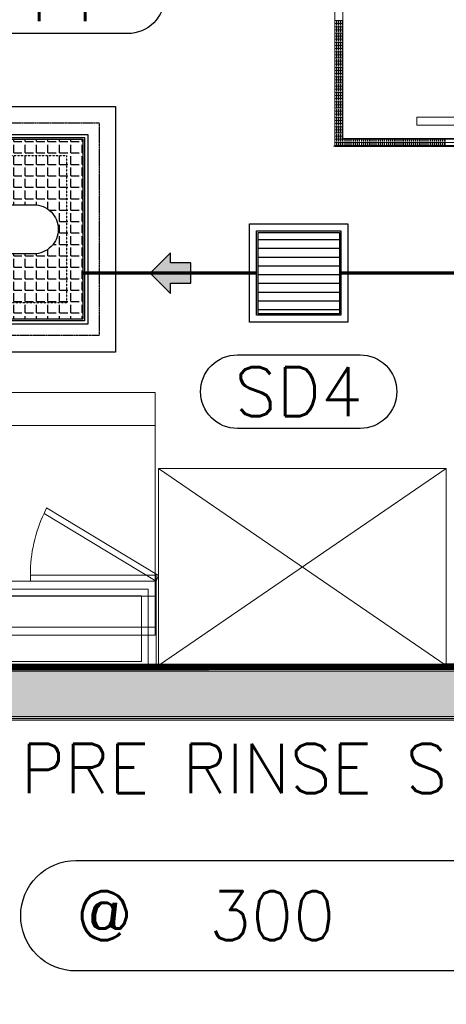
# Model space of a CAD drawing. Header units: millimetres. Extents: x -750 to 57307, y -2234 to 18901.
# Tile 39 of 102: x 15371 to 16676, y 10233 to 13242. Entities that reach past the tile are written whole.
import ezdxf
from ezdxf.enums import TextEntityAlignment as Align

# ---------------------------------------------------------------- set-up
doc = ezdxf.new("R2010")
doc.units = ezdxf.units.MM
doc.header["$MEASUREMENT"] = 0
for name, pattern in [('( Hidden )', [0.375, 0.25, -0.125]), ('DASHED', [19.05, 12.7, -6.35]), ('HIDDEN', [0.375, 0.25, -0.125])]:
    doc.linetypes.add(name, pattern=pattern)
for name, color, linetype, lineweight, true_color in [('FLOOR RAISE', 4, 'DASHED', 0, 0x00ffff), ('GREY SCALE', 9, 'Continuous', 0, 0x808080), ('GREYSCALE', 9, 'Continuous', 0, 0x808080)]:
    doc.layers.add(name, color=color, linetype=linetype, lineweight=lineweight, true_color=true_color)
doc.layers.add('PLUMBING-DW-EQP', color=3, linetype='Continuous', true_color=0x00ff00)
doc.layers.add('PLUMBING-DW-WW-PIPE', color=7, linetype='Continuous', true_color=0x007f7f)
doc.layers.add('PLUMBING-DW-EQP-TAG', color=7, linetype='Continuous')
doc.layers.add('PLUMBING-DW-TR-LVL-TAG', color=7, linetype='Continuous')
doc.styles.add('ROMANS-100', font='romans.shx')
doc.styles.get("Standard").update_dxf_attribs({"font": 'arial.ttf'})

# ---------------------------------------------------------------- blocks, each defined once
blk = doc.blocks.new('FLOOR PLAN')
at = {"layer": 'GREYSCALE', "ltscale": 0.25}
h = blk.add_hatch(color=256, dxfattribs=at)
h.dxf.hatch_style = 1
h.paths.add_polyline_path([(13791.6, 11256.6), (13791.6, 11107.1), (21063, 11107.1), (21063, 11256.6)])
h = blk.add_hatch(color=256, dxfattribs=at)
h.dxf.hatch_style = 1
h.paths.add_polyline_path([(13949.6, 11251.6), (13949.6, 11101.2), (21261.6, 11101.5), (21261.6, 11251.8)])
for p, q in [((16334.4, 13455.7), (16334.4, 12854.2)), ((16359.4, 13430.6), (16359.4, 12879.3)), ((16585, 12944.2), (16714.8, 12944.2)), ((16585, 12919.7), (16585, 12944.2)), ((16714.8, 12919.7), (16585, 12919.7)), ((16359.4, 12879.3), (16910.8, 12879.3)), ((16334.4, 12854.2), (16935.8, 12854.2)), ((13767.9, 11263.2), (21062, 11263.2)), ((13791.6, 11256.6), (21063, 11256.6)), ((21363.6, 11251.6), (13751.8, 11251.6)), ((13751.8, 11251.6), (21363.9, 11251.6)), ((13949.6, 11251.6), (21261.6, 11251.8)), ((21062, 11113.2), (13767.9, 11113.2)), ((21063, 11107.1), (13791.6, 11107.1)), ((21363.9, 11101.2), (13751.8, 11101.2)), ((21261.6, 11101.5), (13949.6, 11101.2))]:
    blk.add_line(p, q, dxfattribs=at)
at = {"layer": 'GREYSCALE'}
for p, q in [((16334.4, 13239.6), (16359.4, 13239.6)), ((16334.4, 13236.5), (16335.2, 13236.5)), ((16334.4, 13233.3), (16335.2, 13233.3)), ((16334.4, 13230.1), (16359.4, 13230.1)), ((16334.4, 13226.9), (16335.2, 13226.9)), ((16334.4, 13223.7), (16335.2, 13223.7)), ((16334.4, 13220.5), (16359.4, 13220.5)), ((16334.4, 13217.4), (16335.2, 13217.4)), ((16334.4, 13214.2), (16335.2, 13214.2)), ((16334.4, 13211), (16359.4, 13211)), ((16338.4, 13236.5), (16341.6, 13236.5)), ((16338.4, 13233.3), (16341.6, 13233.3)), ((16338.4, 13226.9), (16341.6, 13226.9)), ((16338.4, 13223.7), (16341.6, 13223.7)), ((16338.4, 13217.4), (16341.6, 13217.4)), ((16338.4, 13214.2), (16341.6, 13214.2)), ((16344.8, 13236.5), (16347.9, 13236.5)), ((16344.8, 13233.3), (16347.9, 13233.3)), ((16344.8, 13226.9), (16347.9, 13226.9)), ((16344.8, 13223.7), (16347.9, 13223.7)), ((16344.8, 13217.4), (16347.9, 13217.4)), ((16344.8, 13214.2), (16347.9, 13214.2)), ((16351.1, 13236.5), (16354.3, 13236.5)), ((16351.1, 13233.3), (16354.3, 13233.3)), ((16351.1, 13226.9), (16354.3, 13226.9)), ((16351.1, 13223.7), (16354.3, 13223.7)), ((16351.1, 13217.4), (16354.3, 13217.4)), ((16351.1, 13214.2), (16354.3, 13214.2)), ((16357.5, 13236.5), (16359.4, 13236.5)), ((16357.5, 13233.3), (16359.4, 13233.3)), ((16357.5, 13226.9), (16359.4, 13226.9)), ((16357.5, 13223.7), (16359.4, 13223.7)), ((16357.5, 13217.4), (16359.4, 13217.4)), ((16357.5, 13214.2), (16359.4, 13214.2)), ((16334.4, 13207.8), (16335.2, 13207.8)), ((16334.4, 13204.6), (16335.2, 13204.6)), ((16334.4, 13201.4), (16359.4, 13201.4)), ((16334.4, 13198.3), (16335.2, 13198.3)), ((16334.4, 13195.1), (16335.2, 13195.1)), ((16334.4, 13191.9), (16359.4, 13191.9)), ((16334.4, 13188.7), (16335.2, 13188.7)), ((16334.4, 13185.5), (16335.2, 13185.5)), ((16334.4, 13182.3), (16359.4, 13182.3)), ((16334.4, 13179.2), (16335.2, 13179.2)), ((16338.4, 13207.8), (16341.6, 13207.8)), ((16338.4, 13204.6), (16341.6, 13204.6)), ((16338.4, 13198.3), (16341.6, 13198.3)), ((16338.4, 13195.1), (16341.6, 13195.1)), ((16338.4, 13188.7), (16341.6, 13188.7)), ((16338.4, 13185.5), (16341.6, 13185.5)), ((16338.4, 13179.2), (16341.6, 13179.2)), ((16344.8, 13207.8), (16347.9, 13207.8)), ((16344.8, 13204.6), (16347.9, 13204.6)), ((16344.8, 13198.3), (16347.9, 13198.3)), ((16344.8, 13195.1), (16347.9, 13195.1)), ((16344.8, 13188.7), (16347.9, 13188.7)), ((16344.8, 13185.5), (16347.9, 13185.5)), ((16344.8, 13179.2), (16347.9, 13179.2)), ((16351.1, 13207.8), (16354.3, 13207.8)), ((16351.1, 13204.6), (16354.3, 13204.6)), ((16351.1, 13198.3), (16354.3, 13198.3)), ((16351.1, 13195.1), (16354.3, 13195.1)), ((16351.1, 13188.7), (16354.3, 13188.7)), ((16351.1, 13185.5), (16354.3, 13185.5)), ((16351.1, 13179.2), (16354.3, 13179.2)), ((16357.5, 13207.8), (16359.4, 13207.8)), ((16357.5, 13204.6), (16359.4, 13204.6)), ((16357.5, 13198.3), (16359.4, 13198.3)), ((16357.5, 13195.1), (16359.4, 13195.1)), ((16357.5, 13188.7), (16359.4, 13188.7)), ((16357.5, 13185.5), (16359.4, 13185.5)), ((16357.5, 13179.2), (16359.4, 13179.2)), ((16334.4, 13176), (16335.2, 13176)), ((16334.4, 13172.8), (16359.4, 13172.8)), ((16334.4, 13169.6), (16335.2, 13169.6)), ((16334.4, 13166.4), (16335.2, 13166.4)), ((16334.4, 13163.3), (16359.4, 13163.3)), ((16334.4, 13160.1), (16335.2, 13160.1)), ((16334.4, 13156.9), (16335.2, 13156.9)), ((16334.4, 13153.7), (16359.4, 13153.7)), ((16334.4, 13150.5), (16335.2, 13150.5)), ((16338.4, 13176), (16341.6, 13176)), ((16338.4, 13169.6), (16341.6, 13169.6)), ((16338.4, 13166.4), (16341.6, 13166.4)), ((16338.4, 13160.1), (16341.6, 13160.1)), ((16338.4, 13156.9), (16341.6, 13156.9)), ((16338.4, 13150.5), (16341.6, 13150.5)), ((16344.8, 13176), (16347.9, 13176)), ((16344.8, 13169.6), (16347.9, 13169.6)), ((16344.8, 13166.4), (16347.9, 13166.4)), ((16344.8, 13160.1), (16347.9, 13160.1)), ((16344.8, 13156.9), (16347.9, 13156.9)), ((16344.8, 13150.5), (16347.9, 13150.5)), ((16351.1, 13176), (16354.3, 13176)), ((16351.1, 13169.6), (16354.3, 13169.6)), ((16351.1, 13166.4), (16354.3, 13166.4)), ((16351.1, 13160.1), (16354.3, 13160.1)), ((16351.1, 13156.9), (16354.3, 13156.9)), ((16351.1, 13150.5), (16354.3, 13150.5)), ((16357.5, 13176), (16359.4, 13176)), ((16357.5, 13169.6), (16359.4, 13169.6)), ((16357.5, 13166.4), (16359.4, 13166.4)), ((16357.5, 13160.1), (16359.4, 13160.1)), ((16357.5, 13156.9), (16359.4, 13156.9)), ((16357.5, 13150.5), (16359.4, 13150.5)), ((16334.4, 13147.3), (16335.2, 13147.3)), ((16334.4, 13144.2), (16359.4, 13144.2)), ((16334.4, 13141), (16335.2, 13141)), ((16334.4, 13137.8), (16335.2, 13137.8)), ((16334.4, 13134.6), (16359.4, 13134.6)), ((16334.4, 13131.4), (16335.2, 13131.4)), ((16334.4, 13128.2), (16335.2, 13128.2)), ((16334.4, 13125.1), (16359.4, 13125.1)), ((16334.4, 13121.9), (16335.2, 13121.9)), ((16334.4, 13118.7), (16335.2, 13118.7)), ((16338.4, 13147.3), (16341.6, 13147.3)), ((16338.4, 13141), (16341.6, 13141)), ((16338.4, 13137.8), (16341.6, 13137.8)), ((16338.4, 13131.4), (16341.6, 13131.4)), ((16338.4, 13128.2), (16341.6, 13128.2)), ((16338.4, 13121.9), (16341.6, 13121.9)), ((16338.4, 13118.7), (16341.6, 13118.7)), ((16344.8, 13147.3), (16347.9, 13147.3)), ((16344.8, 13141), (16347.9, 13141)), ((16344.8, 13137.8), (16347.9, 13137.8)), ((16344.8, 13131.4), (16347.9, 13131.4)), ((16344.8, 13128.2), (16347.9, 13128.2)), ((16344.8, 13121.9), (16347.9, 13121.9)), ((16344.8, 13118.7), (16347.9, 13118.7)), ((16351.1, 13147.3), (16354.3, 13147.3)), ((16351.1, 13141), (16354.3, 13141)), ((16351.1, 13137.8), (16354.3, 13137.8)), ((16351.1, 13131.4), (16354.3, 13131.4)), ((16351.1, 13128.2), (16354.3, 13128.2)), ((16351.1, 13121.9), (16354.3, 13121.9)), ((16351.1, 13118.7), (16354.3, 13118.7)), ((16357.5, 13147.3), (16359.4, 13147.3)), ((16357.5, 13141), (16359.4, 13141)), ((16357.5, 13137.8), (16359.4, 13137.8)), ((16357.5, 13131.4), (16359.4, 13131.4)), ((16357.5, 13128.2), (16359.4, 13128.2)), ((16357.5, 13121.9), (16359.4, 13121.9)), ((16357.5, 13118.7), (16359.4, 13118.7)), ((16334.4, 13115.5), (16359.4, 13115.5)), ((16334.4, 13112.3), (16335.2, 13112.3)), ((16334.4, 13109.1), (16335.2, 13109.1)), ((16334.4, 13106), (16359.4, 13106)), ((16334.4, 13102.8), (16335.2, 13102.8)), ((16334.4, 13099.6), (16335.2, 13099.6)), ((16334.4, 13096.4), (16359.4, 13096.4)), ((16334.4, 13093.2), (16335.2, 13093.2)), ((16334.4, 13090.1), (16335.2, 13090.1)), ((16338.4, 13112.3), (16341.6, 13112.3)), ((16338.4, 13109.1), (16341.6, 13109.1)), ((16338.4, 13102.8), (16341.6, 13102.8)), ((16338.4, 13099.6), (16341.6, 13099.6)), ((16338.4, 13093.2), (16341.6, 13093.2)), ((16338.4, 13090.1), (16341.6, 13090.1)), ((16344.8, 13112.3), (16347.9, 13112.3)), ((16344.8, 13109.1), (16347.9, 13109.1)), ((16344.8, 13102.8), (16347.9, 13102.8)), ((16344.8, 13099.6), (16347.9, 13099.6)), ((16344.8, 13093.2), (16347.9, 13093.2)), ((16344.8, 13090.1), (16347.9, 13090.1)), ((16351.1, 13112.3), (16354.3, 13112.3)), ((16351.1, 13109.1), (16354.3, 13109.1)), ((16351.1, 13102.8), (16354.3, 13102.8)), ((16351.1, 13099.6), (16354.3, 13099.6)), ((16351.1, 13093.2), (16354.3, 13093.2)), ((16351.1, 13090.1), (16354.3, 13090.1)), ((16357.5, 13112.3), (16359.4, 13112.3)), ((16357.5, 13109.1), (16359.4, 13109.1)), ((16357.5, 13102.8), (16359.4, 13102.8)), ((16357.5, 13099.6), (16359.4, 13099.6)), ((16357.5, 13093.2), (16359.4, 13093.2)), ((16357.5, 13090.1), (16359.4, 13090.1)), ((16334.4, 13086.9), (16359.4, 13086.9)), ((16334.4, 13083.7), (16335.2, 13083.7)), ((16334.4, 13080.5), (16335.2, 13080.5)), ((16334.4, 13077.3), (16359.4, 13077.3)), ((16334.4, 13074.1), (16335.2, 13074.1)), ((16334.4, 13071), (16335.2, 13071)), ((16334.4, 13067.8), (16359.4, 13067.8)), ((16334.4, 13064.6), (16335.2, 13064.6)), ((16334.4, 13061.4), (16335.2, 13061.4)), ((16338.4, 13083.7), (16341.6, 13083.7)), ((16338.4, 13080.5), (16341.6, 13080.5)), ((16338.4, 13074.1), (16341.6, 13074.1)), ((16338.4, 13071), (16341.6, 13071)), ((16338.4, 13064.6), (16341.6, 13064.6)), ((16338.4, 13061.4), (16341.6, 13061.4)), ((16344.8, 13083.7), (16347.9, 13083.7)), ((16344.8, 13080.5), (16347.9, 13080.5)), ((16344.8, 13074.1), (16347.9, 13074.1)), ((16344.8, 13071), (16347.9, 13071)), ((16344.8, 13064.6), (16347.9, 13064.6)), ((16344.8, 13061.4), (16347.9, 13061.4)), ((16351.1, 13083.7), (16354.3, 13083.7)), ((16351.1, 13080.5), (16354.3, 13080.5)), ((16351.1, 13074.1), (16354.3, 13074.1)), ((16351.1, 13071), (16354.3, 13071)), ((16351.1, 13064.6), (16354.3, 13064.6)), ((16351.1, 13061.4), (16354.3, 13061.4)), ((16357.5, 13083.7), (16359.4, 13083.7)), ((16357.5, 13080.5), (16359.4, 13080.5)), ((16357.5, 13074.1), (16359.4, 13074.1)), ((16357.5, 13071), (16359.4, 13071)), ((16357.5, 13064.6), (16359.4, 13064.6)), ((16357.5, 13061.4), (16359.4, 13061.4)), ((16334.4, 13058.2), (16359.4, 13058.2)), ((16334.4, 13055), (16335.2, 13055)), ((16334.4, 13051.9), (16335.2, 13051.9)), ((16334.4, 13048.7), (16359.4, 13048.7)), ((16334.4, 13045.5), (16335.2, 13045.5)), ((16334.4, 13042.3), (16335.2, 13042.3)), ((16334.4, 13039.1), (16359.4, 13039.1)), ((16334.4, 13035.9), (16335.2, 13035.9)), ((16334.4, 13032.8), (16335.2, 13032.8)), ((16334.4, 13029.6), (16359.4, 13029.6)), ((16338.4, 13055), (16341.6, 13055)), ((16338.4, 13051.9), (16341.6, 13051.9)), ((16338.4, 13045.5), (16341.6, 13045.5)), ((16338.4, 13042.3), (16341.6, 13042.3)), ((16338.4, 13035.9), (16341.6, 13035.9)), ((16338.4, 13032.8), (16341.6, 13032.8)), ((16344.8, 13055), (16347.9, 13055)), ((16344.8, 13051.9), (16347.9, 13051.9)), ((16344.8, 13045.5), (16347.9, 13045.5)), ((16344.8, 13042.3), (16347.9, 13042.3)), ((16344.8, 13035.9), (16347.9, 13035.9)), ((16344.8, 13032.8), (16347.9, 13032.8)), ((16351.1, 13055), (16354.3, 13055)), ((16351.1, 13051.9), (16354.3, 13051.9)), ((16351.1, 13045.5), (16354.3, 13045.5)), ((16351.1, 13042.3), (16354.3, 13042.3)), ((16351.1, 13035.9), (16354.3, 13035.9)), ((16351.1, 13032.8), (16354.3, 13032.8)), ((16357.5, 13055), (16359.4, 13055)), ((16357.5, 13051.9), (16359.4, 13051.9)), ((16357.5, 13045.5), (16359.4, 13045.5)), ((16357.5, 13042.3), (16359.4, 13042.3)), ((16357.5, 13035.9), (16359.4, 13035.9)), ((16357.5, 13032.8), (16359.4, 13032.8)), ((16334.4, 13026.4), (16335.2, 13026.4)), ((16334.4, 13023.2), (16335.2, 13023.2)), ((16334.4, 13020), (16359.4, 13020)), ((16334.4, 13016.8), (16335.2, 13016.8)), ((16334.4, 13013.7), (16335.2, 13013.7)), ((16334.4, 13010.5), (16359.4, 13010.5)), ((16334.4, 13007.3), (16335.2, 13007.3)), ((16334.4, 13004.1), (16335.2, 13004.1)), ((16334.4, 13000.9), (16359.4, 13000.9)), ((16338.4, 13026.4), (16341.6, 13026.4)), ((16338.4, 13023.2), (16341.6, 13023.2)), ((16338.4, 13016.8), (16341.6, 13016.8)), ((16338.4, 13013.7), (16341.6, 13013.7)), ((16338.4, 13007.3), (16341.6, 13007.3)), ((16338.4, 13004.1), (16341.6, 13004.1)), ((16344.8, 13026.4), (16347.9, 13026.4)), ((16344.8, 13023.2), (16347.9, 13023.2)), ((16344.8, 13016.8), (16347.9, 13016.8)), ((16344.8, 13013.7), (16347.9, 13013.7)), ((16344.8, 13007.3), (16347.9, 13007.3)), ((16344.8, 13004.1), (16347.9, 13004.1)), ((16351.1, 13026.4), (16354.3, 13026.4)), ((16351.1, 13023.2), (16354.3, 13023.2)), ((16351.1, 13016.8), (16354.3, 13016.8)), ((16351.1, 13013.7), (16354.3, 13013.7)), ((16351.1, 13007.3), (16354.3, 13007.3)), ((16351.1, 13004.1), (16354.3, 13004.1)), ((16357.5, 13026.4), (16359.4, 13026.4)), ((16357.5, 13023.2), (16359.4, 13023.2)), ((16357.5, 13016.8), (16359.4, 13016.8)), ((16357.5, 13013.7), (16359.4, 13013.7)), ((16357.5, 13007.3), (16359.4, 13007.3)), ((16357.5, 13004.1), (16359.4, 13004.1)), ((16334.4, 12997.8), (16335.2, 12997.8)), ((16334.4, 12994.6), (16335.2, 12994.6)), ((16334.4, 12991.4), (16359.4, 12991.4)), ((16334.4, 12988.2), (16335.2, 12988.2)), ((16334.4, 12985), (16335.2, 12985)), ((16334.4, 12981.8), (16359.4, 12981.8)), ((16334.4, 12978.7), (16335.2, 12978.7)), ((16334.4, 12975.5), (16335.2, 12975.5)), ((16334.4, 12972.3), (16359.4, 12972.3)), ((16334.4, 12969.1), (16335.2, 12969.1)), ((16338.4, 12997.8), (16341.6, 12997.8)), ((16338.4, 12994.6), (16341.6, 12994.6)), ((16338.4, 12988.2), (16341.6, 12988.2)), ((16338.4, 12985), (16341.6, 12985)), ((16338.4, 12978.7), (16341.6, 12978.7)), ((16338.4, 12975.5), (16341.6, 12975.5)), ((16338.4, 12969.1), (16341.6, 12969.1)), ((16344.8, 12997.8), (16347.9, 12997.8)), ((16344.8, 12994.6), (16347.9, 12994.6)), ((16344.8, 12988.2), (16347.9, 12988.2)), ((16344.8, 12985), (16347.9, 12985)), ((16344.8, 12978.7), (16347.9, 12978.7)), ((16344.8, 12975.5), (16347.9, 12975.5)), ((16344.8, 12969.1), (16347.9, 12969.1)), ((16351.1, 12997.8), (16354.3, 12997.8)), ((16351.1, 12994.6), (16354.3, 12994.6)), ((16351.1, 12988.2), (16354.3, 12988.2)), ((16351.1, 12985), (16354.3, 12985)), ((16351.1, 12978.7), (16354.3, 12978.7)), ((16351.1, 12975.5), (16354.3, 12975.5)), ((16351.1, 12969.1), (16354.3, 12969.1)), ((16357.5, 12997.8), (16359.4, 12997.8)), ((16357.5, 12994.6), (16359.4, 12994.6)), ((16357.5, 12988.2), (16359.4, 12988.2)), ((16357.5, 12985), (16359.4, 12985)), ((16357.5, 12978.7), (16359.4, 12978.7)), ((16357.5, 12975.5), (16359.4, 12975.5)), ((16357.5, 12969.1), (16359.4, 12969.1)), ((16334.4, 12965.9), (16335.2, 12965.9)), ((16334.4, 12962.7), (16359.4, 12962.7)), ((16334.4, 12959.6), (16335.2, 12959.6)), ((16334.4, 12956.4), (16335.2, 12956.4)), ((16334.4, 12953.2), (16359.4, 12953.2)), ((16334.4, 12950), (16335.2, 12950)), ((16334.4, 12946.8), (16335.2, 12946.8)), ((16334.4, 12943.6), (16359.4, 12943.6)), ((16334.4, 12940.5), (16335.2, 12940.5)), ((16338.4, 12965.9), (16341.6, 12965.9)), ((16338.4, 12959.6), (16341.6, 12959.6)), ((16338.4, 12956.4), (16341.6, 12956.4)), ((16338.4, 12950), (16341.6, 12950)), ((16338.4, 12946.8), (16341.6, 12946.8)), ((16338.4, 12940.5), (16341.6, 12940.5)), ((16344.8, 12965.9), (16347.9, 12965.9)), ((16344.8, 12959.6), (16347.9, 12959.6)), ((16344.8, 12956.4), (16347.9, 12956.4)), ((16344.8, 12950), (16347.9, 12950)), ((16344.8, 12946.8), (16347.9, 12946.8)), ((16344.8, 12940.5), (16347.9, 12940.5)), ((16351.1, 12965.9), (16354.3, 12965.9)), ((16351.1, 12959.6), (16354.3, 12959.6)), ((16351.1, 12956.4), (16354.3, 12956.4)), ((16351.1, 12950), (16354.3, 12950)), ((16351.1, 12946.8), (16354.3, 12946.8)), ((16351.1, 12940.5), (16354.3, 12940.5)), ((16357.5, 12965.9), (16359.4, 12965.9)), ((16357.5, 12959.6), (16359.4, 12959.6)), ((16357.5, 12956.4), (16359.4, 12956.4)), ((16357.5, 12950), (16359.4, 12950)), ((16357.5, 12946.8), (16359.4, 12946.8)), ((16357.5, 12940.5), (16359.4, 12940.5)), ((16334.4, 12937.3), (16335.2, 12937.3)), ((16334.4, 12934.1), (16359.4, 12934.1)), ((16334.4, 12930.9), (16335.2, 12930.9)), ((16334.4, 12927.7), (16335.2, 12927.7)), ((16334.4, 12924.6), (16359.4, 12924.6)), ((16334.4, 12921.4), (16335.2, 12921.4)), ((16334.4, 12918.2), (16335.2, 12918.2)), ((16334.4, 12915), (16359.4, 12915)), ((16334.4, 12911.8), (16335.2, 12911.8)), ((16334.4, 12908.6), (16335.2, 12908.6)), ((16338.4, 12937.3), (16341.6, 12937.3)), ((16338.4, 12930.9), (16341.6, 12930.9)), ((16338.4, 12927.7), (16341.6, 12927.7)), ((16338.4, 12921.4), (16341.6, 12921.4)), ((16338.4, 12918.2), (16341.6, 12918.2)), ((16338.4, 12911.8), (16341.6, 12911.8)), ((16338.4, 12908.6), (16341.6, 12908.6)), ((16344.8, 12937.3), (16347.9, 12937.3)), ((16344.8, 12930.9), (16347.9, 12930.9)), ((16344.8, 12927.7), (16347.9, 12927.7)), ((16344.8, 12921.4), (16347.9, 12921.4)), ((16344.8, 12918.2), (16347.9, 12918.2)), ((16344.8, 12911.8), (16347.9, 12911.8)), ((16344.8, 12908.6), (16347.9, 12908.6)), ((16351.1, 12937.3), (16354.3, 12937.3)), ((16351.1, 12930.9), (16354.3, 12930.9)), ((16351.1, 12927.7), (16354.3, 12927.7)), ((16351.1, 12921.4), (16354.3, 12921.4)), ((16351.1, 12918.2), (16354.3, 12918.2)), ((16351.1, 12911.8), (16354.3, 12911.8)), ((16351.1, 12908.6), (16354.3, 12908.6)), ((16357.5, 12937.3), (16359.4, 12937.3)), ((16357.5, 12930.9), (16359.4, 12930.9)), ((16357.5, 12927.7), (16359.4, 12927.7)), ((16357.5, 12921.4), (16359.4, 12921.4)), ((16357.5, 12918.2), (16359.4, 12918.2)), ((16357.5, 12911.8), (16359.4, 12911.8)), ((16357.5, 12908.6), (16359.4, 12908.6)), ((16334.4, 12905.5), (16359.4, 12905.5)), ((16334.4, 12902.3), (16335.2, 12902.3)), ((16334.4, 12899.1), (16335.2, 12899.1)), ((16334.4, 12895.9), (16359.4, 12895.9)), ((16334.4, 12892.7), (16335.2, 12892.7)), ((16334.4, 12889.5), (16335.2, 12889.5)), ((16334.4, 12886.4), (16359.4, 12886.4)), ((16334.4, 12883.2), (16335.2, 12883.2)), ((16334.4, 12880), (16335.2, 12880)), ((16338.4, 12902.3), (16341.6, 12902.3)), ((16338.4, 12899.1), (16341.6, 12899.1)), ((16338.4, 12892.7), (16341.6, 12892.7)), ((16338.4, 12889.5), (16341.6, 12889.5)), ((16338.4, 12883.2), (16341.6, 12883.2)), ((16338.4, 12880), (16341.6, 12880)), ((16344.8, 12902.3), (16347.9, 12902.3)), ((16344.8, 12899.1), (16347.9, 12899.1)), ((16344.8, 12892.7), (16347.9, 12892.7)), ((16344.8, 12889.5), (16347.9, 12889.5)), ((16344.8, 12883.2), (16347.9, 12883.2)), ((16344.8, 12880), (16347.9, 12880)), ((16351.1, 12902.3), (16354.3, 12902.3)), ((16351.1, 12899.1), (16354.3, 12899.1)), ((16351.1, 12892.7), (16354.3, 12892.7)), ((16351.1, 12889.5), (16354.3, 12889.5)), ((16351.1, 12883.2), (16354.3, 12883.2)), ((16351.1, 12880), (16354.3, 12880)), ((16357.5, 12902.3), (16359.4, 12902.3)), ((16357.5, 12899.1), (16359.4, 12899.1)), ((16357.5, 12892.7), (16359.4, 12892.7)), ((16357.5, 12889.5), (16359.4, 12889.5)), ((16357.5, 12883.2), (16359.4, 12883.2)), ((16357.5, 12880), (16359.4, 12880)), ((16359.4, 12879.3, 59.1), (16910.8, 12879.3, 59.1)), ((16931.7, 12855.4, 4524.1), (16330.2, 12855.4, 4524.1)), ((16334.4, 12876.8), (16935.8, 12876.8)), ((16334.4, 12873.6), (16335.2, 12873.6)), ((16334.4, 12870.4), (16335.2, 12870.4)), ((16334.4, 12867.3), (16935.8, 12867.3)), ((16334.4, 12864.1), (16335.2, 12864.1)), ((16334.4, 12860.9), (16335.2, 12860.9)), ((16334.4, 12857.7), (16935.8, 12857.7)), ((16334.4, 12854.5), (16335.2, 12854.5)), ((16334.4, 12854.2, 59.1), (16935.8, 12854.2, 59.1)), ((16338.4, 12873.6), (16341.6, 12873.6)), ((16338.4, 12870.4), (16341.6, 12870.4)), ((16338.4, 12864.1), (16341.6, 12864.1)), ((16338.4, 12860.9), (16341.6, 12860.9)), ((16338.4, 12854.5), (16341.6, 12854.5)), ((16344.8, 12873.6), (16347.9, 12873.6)), ((16344.8, 12870.4), (16347.9, 12870.4)), ((16344.8, 12864.1), (16347.9, 12864.1)), ((16344.8, 12860.9), (16347.9, 12860.9)), ((16344.8, 12854.5), (16347.9, 12854.5)), ((16351.1, 12873.6), (16354.3, 12873.6)), ((16351.1, 12870.4), (16354.3, 12870.4)), ((16351.1, 12864.1), (16354.3, 12864.1)), ((16351.1, 12860.9), (16354.3, 12860.9)), ((16351.1, 12854.5), (16354.3, 12854.5)), ((16357.5, 12873.6), (16360.7, 12873.6)), ((16357.5, 12870.4), (16360.7, 12870.4)), ((16357.5, 12864.1), (16360.7, 12864.1)), ((16357.5, 12860.9), (16360.7, 12860.9)), ((16357.5, 12854.5), (16360.7, 12854.5)), ((16363.8, 12873.6), (16367, 12873.6)), ((16363.8, 12870.4), (16367, 12870.4)), ((16363.8, 12864.1), (16367, 12864.1)), ((16363.8, 12860.9), (16367, 12860.9)), ((16363.8, 12854.5), (16367, 12854.5)), ((16370.2, 12873.6), (16373.4, 12873.6)), ((16370.2, 12870.4), (16373.4, 12870.4)), ((16370.2, 12864.1), (16373.4, 12864.1)), ((16370.2, 12860.9), (16373.4, 12860.9)), ((16370.2, 12854.5), (16373.4, 12854.5)), ((16376.6, 12873.6), (16379.8, 12873.6)), ((16376.6, 12870.4), (16379.8, 12870.4)), ((16376.6, 12864.1), (16379.8, 12864.1)), ((16376.6, 12860.9), (16379.8, 12860.9)), ((16376.6, 12854.5), (16379.8, 12854.5)), ((16382.9, 12873.6), (16386.1, 12873.6)), ((16382.9, 12870.4), (16386.1, 12870.4)), ((16382.9, 12864.1), (16386.1, 12864.1)), ((16382.9, 12860.9), (16386.1, 12860.9)), ((16382.9, 12854.5), (16386.1, 12854.5)), ((16389.3, 12873.6), (16392.5, 12873.6)), ((16389.3, 12870.4), (16392.5, 12870.4)), ((16389.3, 12864.1), (16392.5, 12864.1)), ((16389.3, 12860.9), (16392.5, 12860.9)), ((16389.3, 12854.5), (16392.5, 12854.5)), ((16395.7, 12873.6), (16398.9, 12873.6)), ((16395.7, 12870.4), (16398.9, 12870.4)), ((16395.7, 12864.1), (16398.9, 12864.1)), ((16395.7, 12860.9), (16398.9, 12860.9)), ((16395.7, 12854.5), (16398.9, 12854.5)), ((16402, 12873.6), (16405.2, 12873.6)), ((16402, 12870.4), (16405.2, 12870.4)), ((16402, 12864.1), (16405.2, 12864.1)), ((16402, 12860.9), (16405.2, 12860.9)), ((16402, 12854.5), (16405.2, 12854.5)), ((16408.4, 12873.6), (16411.6, 12873.6)), ((16408.4, 12870.4), (16411.6, 12870.4)), ((16408.4, 12864.1), (16411.6, 12864.1)), ((16408.4, 12860.9), (16411.6, 12860.9)), ((16408.4, 12854.5), (16411.6, 12854.5)), ((16414.8, 12873.6), (16418, 12873.6)), ((16414.8, 12870.4), (16418, 12870.4)), ((16414.8, 12864.1), (16418, 12864.1)), ((16414.8, 12860.9), (16418, 12860.9)), ((16414.8, 12854.5), (16418, 12854.5)), ((16421.1, 12873.6), (16424.3, 12873.6)), ((16421.1, 12870.4), (16424.3, 12870.4)), ((16421.1, 12864.1), (16424.3, 12864.1)), ((16421.1, 12860.9), (16424.3, 12860.9)), ((16421.1, 12854.5), (16424.3, 12854.5)), ((16427.5, 12873.6), (16430.7, 12873.6)), ((16427.5, 12870.4), (16430.7, 12870.4)), ((16427.5, 12864.1), (16430.7, 12864.1)), ((16427.5, 12860.9), (16430.7, 12860.9)), ((16427.5, 12854.5), (16430.7, 12854.5)), ((16433.9, 12873.6), (16437, 12873.6)), ((16433.9, 12870.4), (16437, 12870.4)), ((16433.9, 12864.1), (16437, 12864.1)), ((16433.9, 12860.9), (16437, 12860.9)), ((16433.9, 12854.5), (16437, 12854.5)), ((16440.2, 12873.6), (16443.4, 12873.6)), ((16440.2, 12870.4), (16443.4, 12870.4)), ((16440.2, 12864.1), (16443.4, 12864.1)), ((16440.2, 12860.9), (16443.4, 12860.9)), ((16440.2, 12854.5), (16443.4, 12854.5)), ((16446.6, 12873.6), (16449.8, 12873.6)), ((16446.6, 12870.4), (16449.8, 12870.4)), ((16446.6, 12864.1), (16449.8, 12864.1)), ((16446.6, 12860.9), (16449.8, 12860.9)), ((16446.6, 12854.5), (16449.8, 12854.5)), ((16453, 12873.6), (16456.1, 12873.6)), ((16453, 12870.4), (16456.1, 12870.4)), ((16453, 12864.1), (16456.1, 12864.1)), ((16453, 12860.9), (16456.1, 12860.9)), ((16453, 12854.5), (16456.1, 12854.5)), ((16459.3, 12873.6), (16462.5, 12873.6)), ((16459.3, 12870.4), (16462.5, 12870.4)), ((16459.3, 12864.1), (16462.5, 12864.1)), ((16459.3, 12860.9), (16462.5, 12860.9)), ((16459.3, 12854.5), (16462.5, 12854.5)), ((16465.7, 12873.6), (16468.9, 12873.6)), ((16465.7, 12870.4), (16468.9, 12870.4)), ((16465.7, 12864.1), (16468.9, 12864.1)), ((16465.7, 12860.9), (16468.9, 12860.9)), ((16465.7, 12854.5), (16468.9, 12854.5)), ((16472.1, 12873.6), (16475.2, 12873.6)), ((16472.1, 12870.4), (16475.2, 12870.4)), ((16472.1, 12864.1), (16475.2, 12864.1)), ((16472.1, 12860.9), (16475.2, 12860.9)), ((16472.1, 12854.5), (16475.2, 12854.5)), ((16478.4, 12873.6), (16481.6, 12873.6)), ((16478.4, 12870.4), (16481.6, 12870.4)), ((16478.4, 12864.1), (16481.6, 12864.1)), ((16478.4, 12860.9), (16481.6, 12860.9)), ((16478.4, 12854.5), (16481.6, 12854.5)), ((16484.8, 12873.6), (16488, 12873.6)), ((16484.8, 12870.4), (16488, 12870.4)), ((16484.8, 12864.1), (16488, 12864.1)), ((16484.8, 12860.9), (16488, 12860.9)), ((16484.8, 12854.5), (16488, 12854.5)), ((16491.2, 12873.6), (16494.3, 12873.6)), ((16491.2, 12870.4), (16494.3, 12870.4)), ((16491.2, 12864.1), (16494.3, 12864.1)), ((16491.2, 12860.9), (16494.3, 12860.9)), ((16491.2, 12854.5), (16494.3, 12854.5)), ((16497.5, 12873.6), (16500.7, 12873.6)), ((16497.5, 12870.4), (16500.7, 12870.4)), ((16497.5, 12864.1), (16500.7, 12864.1)), ((16497.5, 12860.9), (16500.7, 12860.9)), ((16497.5, 12854.5), (16500.7, 12854.5)), ((16503.9, 12873.6), (16507.1, 12873.6)), ((16503.9, 12870.4), (16507.1, 12870.4)), ((16503.9, 12864.1), (16507.1, 12864.1)), ((16503.9, 12860.9), (16507.1, 12860.9)), ((16503.9, 12854.5), (16507.1, 12854.5)), ((16510.3, 12873.6), (16513.4, 12873.6)), ((16510.3, 12870.4), (16513.4, 12870.4)), ((16510.3, 12864.1), (16513.4, 12864.1)), ((16510.3, 12860.9), (16513.4, 12860.9)), ((16510.3, 12854.5), (16513.4, 12854.5)), ((16516.6, 12873.6), (16519.8, 12873.6)), ((16516.6, 12870.4), (16519.8, 12870.4)), ((16516.6, 12864.1), (16519.8, 12864.1)), ((16516.6, 12860.9), (16519.8, 12860.9)), ((16516.6, 12854.5), (16519.8, 12854.5)), ((16523, 12873.6), (16526.2, 12873.6)), ((16523, 12870.4), (16526.2, 12870.4)), ((16523, 12864.1), (16526.2, 12864.1)), ((16523, 12860.9), (16526.2, 12860.9)), ((16523, 12854.5), (16526.2, 12854.5)), ((16529.3, 12873.6), (16532.5, 12873.6)), ((16529.3, 12870.4), (16532.5, 12870.4)), ((16529.3, 12864.1), (16532.5, 12864.1)), ((16529.3, 12860.9), (16532.5, 12860.9)), ((16529.3, 12854.5), (16532.5, 12854.5)), ((16535.7, 12873.6), (16538.9, 12873.6)), ((16535.7, 12870.4), (16538.9, 12870.4)), ((16535.7, 12864.1), (16538.9, 12864.1)), ((16535.7, 12860.9), (16538.9, 12860.9)), ((16535.7, 12854.5), (16538.9, 12854.5)), ((16542.1, 12873.6), (16545.3, 12873.6)), ((16542.1, 12870.4), (16545.3, 12870.4)), ((16542.1, 12864.1), (16545.3, 12864.1)), ((16542.1, 12860.9), (16545.3, 12860.9)), ((16542.1, 12854.5), (16545.3, 12854.5)), ((16548.4, 12873.6), (16551.6, 12873.6)), ((16548.4, 12870.4), (16551.6, 12870.4)), ((16548.4, 12864.1), (16551.6, 12864.1)), ((16548.4, 12860.9), (16551.6, 12860.9)), ((16548.4, 12854.5), (16551.6, 12854.5)), ((16554.8, 12873.6), (16558, 12873.6)), ((16554.8, 12870.4), (16558, 12870.4)), ((16554.8, 12864.1), (16558, 12864.1)), ((16554.8, 12860.9), (16558, 12860.9)), ((16554.8, 12854.5), (16558, 12854.5)), ((16561.2, 12873.6), (16564.4, 12873.6)), ((16561.2, 12870.4), (16564.4, 12870.4)), ((16561.2, 12864.1), (16564.4, 12864.1)), ((16561.2, 12860.9), (16564.4, 12860.9)), ((16561.2, 12854.5), (16564.4, 12854.5)), ((16567.5, 12873.6), (16570.7, 12873.6)), ((16567.5, 12870.4), (16570.7, 12870.4)), ((16567.5, 12864.1), (16570.7, 12864.1)), ((16567.5, 12860.9), (16570.7, 12860.9)), ((16567.5, 12854.5), (16570.7, 12854.5)), ((16573.9, 12873.6), (16577.1, 12873.6)), ((16573.9, 12870.4), (16577.1, 12870.4)), ((16573.9, 12864.1), (16577.1, 12864.1)), ((16573.9, 12860.9), (16577.1, 12860.9)), ((16573.9, 12854.5), (16577.1, 12854.5)), ((16580.3, 12873.6), (16583.5, 12873.6)), ((16580.3, 12870.4), (16583.5, 12870.4)), ((16580.3, 12864.1), (16583.5, 12864.1)), ((16580.3, 12860.9), (16583.5, 12860.9)), ((16580.3, 12854.5), (16583.5, 12854.5)), ((16586.6, 12873.6), (16589.8, 12873.6)), ((16586.6, 12870.4), (16589.8, 12870.4)), ((16586.6, 12864.1), (16589.8, 12864.1)), ((16586.6, 12860.9), (16589.8, 12860.9)), ((16586.6, 12854.5), (16589.8, 12854.5)), ((16593, 12873.6), (16596.2, 12873.6)), ((16593, 12870.4), (16596.2, 12870.4)), ((16593, 12864.1), (16596.2, 12864.1)), ((16593, 12860.9), (16596.2, 12860.9)), ((16593, 12854.5), (16596.2, 12854.5)), ((16599.4, 12873.6), (16602.5, 12873.6)), ((16599.4, 12870.4), (16602.5, 12870.4)), ((16599.4, 12864.1), (16602.5, 12864.1)), ((16599.4, 12860.9), (16602.5, 12860.9)), ((16599.4, 12854.5), (16602.5, 12854.5)), ((16605.7, 12873.6), (16608.9, 12873.6)), ((16605.7, 12870.4), (16608.9, 12870.4)), ((16605.7, 12864.1), (16608.9, 12864.1)), ((16605.7, 12860.9), (16608.9, 12860.9)), ((16605.7, 12854.5), (16608.9, 12854.5)), ((16612.1, 12873.6), (16615.3, 12873.6)), ((16612.1, 12870.4), (16615.3, 12870.4)), ((16612.1, 12864.1), (16615.3, 12864.1)), ((16612.1, 12860.9), (16615.3, 12860.9)), ((16612.1, 12854.5), (16615.3, 12854.5)), ((16618.5, 12873.6), (16621.6, 12873.6)), ((16618.5, 12870.4), (16621.6, 12870.4)), ((16618.5, 12864.1), (16621.6, 12864.1)), ((16618.5, 12860.9), (16621.6, 12860.9)), ((16618.5, 12854.5), (16621.6, 12854.5)), ((16624.8, 12873.6), (16628, 12873.6)), ((16624.8, 12870.4), (16628, 12870.4)), ((16624.8, 12864.1), (16628, 12864.1)), ((16624.8, 12860.9), (16628, 12860.9)), ((16624.8, 12854.5), (16628, 12854.5)), ((16631.2, 12873.6), (16634.4, 12873.6)), ((16631.2, 12870.4), (16634.4, 12870.4)), ((16631.2, 12864.1), (16634.4, 12864.1)), ((16631.2, 12860.9), (16634.4, 12860.9)), ((16631.2, 12854.5), (16634.4, 12854.5)), ((16637.6, 12873.6), (16640.7, 12873.6)), ((16637.6, 12870.4), (16640.7, 12870.4)), ((16637.6, 12864.1), (16640.7, 12864.1)), ((16637.6, 12860.9), (16640.7, 12860.9)), ((16637.6, 12854.5), (16640.7, 12854.5)), ((16643.9, 12873.6), (16647.1, 12873.6)), ((16643.9, 12870.4), (16647.1, 12870.4)), ((16643.9, 12864.1), (16647.1, 12864.1)), ((16643.9, 12860.9), (16647.1, 12860.9)), ((16643.9, 12854.5), (16647.1, 12854.5)), ((16650.3, 12873.6), (16653.5, 12873.6)), ((16650.3, 12870.4), (16653.5, 12870.4)), ((16650.3, 12864.1), (16653.5, 12864.1)), ((16650.3, 12860.9), (16653.5, 12860.9)), ((16650.3, 12854.5), (16653.5, 12854.5)), ((16656.7, 12873.6), (16659.8, 12873.6)), ((16656.7, 12870.4), (16659.8, 12870.4)), ((16656.7, 12864.1), (16659.8, 12864.1)), ((16656.7, 12860.9), (16659.8, 12860.9)), ((16656.7, 12854.5), (16659.8, 12854.5)), ((16663, 12873.6), (16666.2, 12873.6)), ((16663, 12870.4), (16666.2, 12870.4)), ((16663, 12864.1), (16666.2, 12864.1)), ((16663, 12860.9), (16666.2, 12860.9)), ((16663, 12854.5), (16666.2, 12854.5)), ((16669.4, 12873.6), (16672.6, 12873.6)), ((16669.4, 12870.4), (16672.6, 12870.4)), ((16669.4, 12864.1), (16672.6, 12864.1)), ((16669.4, 12860.9), (16672.6, 12860.9)), ((16669.4, 12854.5), (16672.6, 12854.5)), ((14858.4, 12102.7), (15785.4, 12102.7)), ((15785.4, 12102.7), (15785.4, 11360.9)), ((14858.4, 12002.5), (15785.4, 12002.5)), ((16675.4, 11870.5), (15795.8, 11870.5)), ((15795.8, 11870.5), (15795.8, 11269)), ((15795.8, 11269), (16675.4, 11870.5)), ((16675.4, 11269), (15795.8, 11870.5)), ((16675.4, 11269), (16675.4, 11870.5)), ((16675.4, 11870.5), (16675.4, 11269)), ((14858.4, 11480.2), (15785.4, 11480.2)), ((14858.4, 11386), (15785.4, 11386)), ((15785.4, 11360.9), (14858.4, 11360.9)), ((15795.8, 11269), (16675.4, 11269))]:
    blk.add_line(p, q, dxfattribs=at)
at = {"layer": 'GREYSCALE', "ltscale": 8}
for p, q in [((15452.8, 11750.1), (15445.8, 11733.5)), ((15795.8, 11543.3), (15452.8, 11750.1)), ((15445.8, 11733.5), (15788.7, 11526.7)), ((15788.7, 11526.7), (15795.8, 11543.3))]:
    blk.add_line(p, q, dxfattribs=at)
at = {"layer": 'GREYSCALE', "ltscale": 10}
for p, q in [((14986.8, 11526.7), (15788.7, 11526.7)), ((15788.7, 11526.7), (15788.7, 11261.1)), ((15011.9, 11501.6), (15763.7, 11501.6)), ((15763.7, 11501.6), (15763.7, 11261.1)), ((15031.9, 11481.6), (15743.6, 11481.6)), ((15743.6, 11481.6), (15743.6, 11281.1)), ((15788.7, 11261.1), (14986.8, 11261.1)), ((15763.7, 11261.1), (15011.9, 11261.1)), ((15743.6, 11281.1), (15031.9, 11281.1))]:
    blk.add_line(p, q, dxfattribs=at)
at = {"layer": 'GREYSCALE', "ltscale": 0.125}
for p, q in [((15788.7, 11544.7), (15403.9, 11544.7)), ((15403.9, 11544.7), (15403.9, 11526.7)), ((15403.9, 11526.7), (15788.7, 11526.7)), ((15788.7, 11526.7), (15788.7, 11544.7))]:
    blk.add_line(p, q, dxfattribs=at)
blk.add_arc((15840, 11546.7), 436.1, 154.6525, 180, dxfattribs=at)
blk = doc.blocks.new('SCUPPER DRAIN')
at = {"layer": 'PLUMBING-DW-EQP'}
h = blk.add_hatch(dxfattribs=at)
h.set_pattern_fill('ANSI31', color=256, scale=250, angle=135)
h.set_pattern_definition([(180, (-2104, 53290.5), (-2e-15, -31.25), [])])
h.paths.add_polyline_path([(-145, 145), (-145, -145), (145, -145), (145, 145)])
for points in [[(-175, 175), (175, 175), (175, -175), (-175, -175)], [(-150, 150), (150, 150), (150, -150), (-150, -150)], [(-145, 145), (145, 145), (145, -145), (-145, -145)]]:
    blk.add_lwpolyline(points, close=True, dxfattribs=at)
blk = doc.blocks.new('DW AR')
at = {"layer": 'PLUMBING-DW-WW-PIPE'}
h = blk.add_hatch(color=256, dxfattribs=at)
h.dxf.hatch_style = 1
h.paths.add_polyline_path([(5.2, -31.1), (5.2, -62.2), (67.4, 0), (5.2, 62.2), (5.2, 31.1), (-57, 31.1), (-57, -31.1)])
blk.add_lwpolyline([(67.4, 0), (5.2, 62.2), (5.2, 31.1), (-57, 31.1), (-57, -31.1), (5.2, -31.1), (5.2, -62.2), (67.4, 0)], dxfattribs=at)
blk = doc.blocks.new('IC')
at = {"ltscale": 0.25, "true_color": 0x808080}
h = blk.add_hatch(dxfattribs=at)
h.set_pattern_fill('ANGLE', color=8, scale=5)
h.set_pattern_definition([(0, (-19607.046, -17340.445), (0, 34.925), [25.4, -9.525]), (90, (-19607.046, -17340.445), (-34.925, 2e-15), [25.4, -9.525])])
h.paths.add_polyline_path([(-275, 275), (-275, -275), (275, -275), (275, 275)])
h.paths.add_polyline_path([(125, 75, -0.414214), (200, 0, -0.414214), (125, -75), (-125, -75, -0.414214), (-200, 0, -0.414214), (-125, 75)], flags=16)
h.paths.add_polyline_path([(-77.4, -75), (77.4, -75), (77.4, 75), (-77.4, 75)], flags=24)
at = {"color": 8, "ltscale": 0.25, "true_color": 0x808080}
blk.add_lwpolyline([(-375, 375), (375, 375), (375, -375), (-375, -375)], close=True, dxfattribs=at)
at = {"color": 1, "linetype": '( Hidden )', "true_color": 0xff0000}
blk.add_lwpolyline([(-325, 325), (325, 325), (325, -325), (-325, -325)], close=True, dxfattribs=at)
at = {"color": 1, "ltscale": 0.25, "true_color": 0xff0000}
for points in [[(-290, 290), (290, 290), (290, -290), (-290, -290)], [(-280, 280), (280, 280), (280, -280), (-280, -280)]]:
    blk.add_lwpolyline(points, close=True, dxfattribs=at)
at = {"color": 3, "ltscale": 0.25, "true_color": 0x00ff00}
blk.add_lwpolyline([(-275, 275), (275, 275), (275, -275), (-275, -275)], close=True, dxfattribs=at)
at = {"color": 8, "linetype": '( Hidden )', "ltscale": 0.25, "true_color": 0x808080}
blk.add_lwpolyline([(-225, 225), (225, 225), (225, -225), (-225, -225)], close=True, dxfattribs=at)
at = {"layer": 'PLUMBING-DW-EQP-TAG'}
blk.add_lwpolyline([(-125, 75), (125, 75, -0.414214), (200, 0), (200, 0, -0.414214), (125, -75), (-125, -75, -0.414214), (-200, 0, -0.414214)], format="xyb", close=True, dxfattribs=at)
at = {"layer": 'PLUMBING-DW-EQP-TAG', "insert": (0, 0), "char_height": 100, "attachment_point": 5}
blk.add_mtext_dynamic_manual_height_columns('{\\Fromans|c0;IC}', width=305.762, gutter_width=3324.7, heights=[0], dxfattribs=at)
blk = doc.blocks.new('PLUM-DW-WD-TAG')
at = {"layer": 'PLUMBING-DW-TR-LVL-TAG'}
blk.add_lwpolyline([(112.5, 112.5), (1687.5, 112.5, -0.414214), (1800, 0, -0.414214), (1687.5, -112.5), (112.5, -112.5, -0.414214), (0, 0), (0, 0, -0.414214)], format="xyb", close=True, dxfattribs=at)
at = {"layer": 'PLUMBING-DW-TR-LVL-TAG', "char_height": 100, "attachment_point": 4}
for s, width, insert in [('{\\Fromans|c0;@}', 115.286, (112.5, 0)), ('{\\Fromans|c0;MM AFFL}', 662.905, (912.5, 0)), ('{\\Fromans|c0;MM %%C WALL DRAIN}', 1987.152, (300, -300))]:
    blk.add_mtext_dynamic_manual_height_columns(s, width=width, gutter_width=3324.7, heights=[0], dxfattribs=dict(at, insert=insert))
at = {"layer": 'PLUMBING-DW-TR-LVL-TAG', "style": 'ROMANS-100'}
for tag, p in [('PLUM-DR-EQP', (0, 300)), ('PLUM-DR-PSIZE', (0, -300))]:
    blk.add_attdef(tag, text='', height=100, dxfattribs=at).set_placement(p, align=Align.MIDDLE_LEFT)
blk.add_attdef('PLUM-PIPE-LVL', text='', height=100, dxfattribs=at).set_placement((512.5, 0), align=Align.MIDDLE_CENTER)

msp = doc.modelspace()

# ---------------------------------------------------------------- linework, layer by layer
at = {"layer": 'FLOOR RAISE', "linetype": 'HIDDEN', "ltscale": 500, "const_width": 20}
msp.add_lwpolyline([(13748.5, 12178.1, -0.331806), (21062, 18073.2, 1.216889)], format="xyb", dxfattribs=at)
msp.add_lwpolyline([(13767.9, 11263.2), (21062, 11267), (21062, 18073.2)], dxfattribs=at)
at = {"layer": 'PLUMBING-DW-EQP-TAG'}
for points in [[(15701.5, 13199.8), (15326.5, 13199.8, -0.414214), (15214, 13312.3), (15214, 13312.3, -0.414214), (15326.5, 13424.8), (15701.5, 13424.8, -0.414214), (15814, 13312.3, -0.414214)], [(16036.8, 12217.9), (16411.8, 12217.9, -0.414214), (16524.3, 12105.4), (16524.3, 12105.4, -0.414214), (16411.8, 11992.9), (16036.8, 11992.9, -0.414214), (15924.3, 12105.4, -0.414214)]]:
    msp.add_lwpolyline(points, format="xyb", close=True, dxfattribs=at)
at = {"layer": 'PLUMBING-DW-WW-PIPE', "linetype": 'DASHED', "ltscale": 10, "const_width": 10}
for points in [[(16095.7, 12467.9), (15564.3, 12467.9)], [(19757.7, 12467.9), (16352.9, 12467.9)]]:
    msp.add_lwpolyline(points, dxfattribs=at)

# ---------------------------------------------------------------- block references
msp.add_blockref('IC', (15289.3, 12601.6))
at = {"xscale": 0.8571428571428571, "yscale": 0.8571428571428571, "zscale": 0.8571428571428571}
msp.add_blockref('SCUPPER DRAIN', (16224.3, 12467.9), dxfattribs=at)
at = {"xscale": 1.000027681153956, "yscale": 1.000027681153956, "zscale": 1.000027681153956, "rotation": 180}
msp.add_blockref('DW AR', (15837.5, 12467.9), dxfattribs=at)
at = {"layer": 'GREY SCALE', "ltscale": 5}
msp.add_blockref('FLOOR PLAN', (0, 0), dxfattribs=at)
at = {"layer": 'PLUMBING-DW-TR-LVL-TAG', "xscale": 1.5, "yscale": 1.5, "zscale": 1.5}
msp.add_blockref('PLUM-DW-WD-TAG', (15374.3, 10503.8), dxfattribs=at).add_auto_attribs({'PLUM-PIPE-LVL': '300', 'PLUM-DR-PSIZE': '40', 'PLUM-DR-EQP': 'PRE RINSE SINK'})

# ---------------------------------------------------------------- texts
at = {"layer": 'PLUMBING-DW-EQP-TAG', "char_height": 150, "attachment_point": 5}
for s, insert in [('{\\Fromans|c0;FT}', (15514, 13312.3)), ('{\\Fromans|c0;SD4}', (16224.3, 12105.4))]:
    msp.add_mtext_dynamic_manual_height_columns(s, width=458.643, gutter_width=4987.1, heights=[0], dxfattribs=dict(at, insert=insert))

doc.saveas('drawing.dxf')
